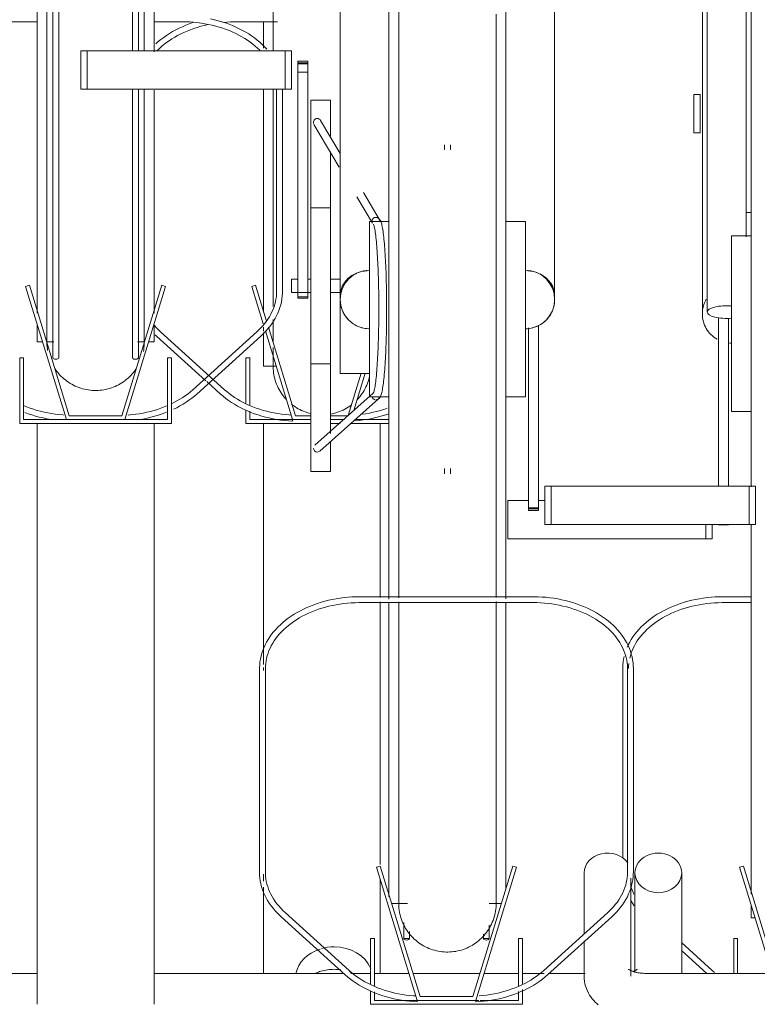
# Model space of a CAD drawing. Extents: x 50445 to 145605, y -10968 to 41989.
# Tile 126 of 256: x 87907 to 88285, y -633 to -128. Entities that reach past the tile are written whole.
import ezdxf

# ---------------------------------------------------------------- set-up
doc = ezdxf.new("R2010")
doc.units = 0
doc.header["$LTSCALE"] = 414.30304
doc.header["$MEASUREMENT"] = 0
doc.layers.add('A-EQPM', color=6, linetype='CONTINUOUS', lineweight=18)

# ---------------------------------------------------------------- blocks, each defined once
blk = doc.blocks.new('97_KA_gestapelde fietsenstalling 8 fietsen 1600x1900 - Type-V113-plotview doorsnede C C  -  1 op 100')
at = {"layer": 'A-EQPM'}
for p, q in [((6837.81, -795.88), (6859.41, -795.88)), ((6852.2, -809.37), (6852.2, -795.89)), ((6852.2, -944.89), (6852.2, -830.86)), ((7073.07, -833.23), (7076.29, -833.23)), ((7073.07, -852.93), (7073.07, -833.23)), ((7076.29, -852.93), (7076.29, -833.23)), ((7076.29, -852.93), (7073.07, -852.93)), ((6848.21, -931.06), (6846.3, -931.64)), ((6846.3, -931.64), (6852.18, -950.87)), ((6853.67, -948.92), (6848.21, -931.06)), ((6852.2, -954.62), (6852.2, -952.55)), ((6853.25, -954.39), (6867.2, -1000)), ((6868.68, -998), (6854.79, -952.58)), ((6796.67, -956.44), (6797.41, -957.12)), ((6797.41, -957.12), (6822.73, -980.03)), ((6832.29, -984.65), (6799.42, -954.89)), ((6852.2, -972.58), (6852.2, -955.28)), ((6845.26, -968.3), (6843.26, -968.3)), ((6843.26, -968.3), (6843.26, -991.51)), ((6845.26, -992.7), (6845.26, -968.3)), ((6852.2, -972.58), (6858.81, -972.58)), ((6902.39, -976.2), (6895.73, -997.96)), ((6898.61, -995.4), (6904.49, -976.16)), ((6823.26, -980.51), (6830.28, -986.87)), ((6843.26, -995.05), (6843.26, -1002)), ((6845.26, -1000), (6845.26, -995.67)), ((6867.2, -1000), (6845.26, -1000)), ((6867.2, -1000), (6876.63, -1000)), ((6876.63, -998), (6868.68, -998)), ((6876.52, -996.92), (6875.55, -996.68)), ((6895.72, -998), (6886.63, -998)), ((6886.63, -1000), (6893.79, -1000)), ((6916.63, -1000), (6899.48, -1000)), ((6843.26, -1002), (6876.63, -1002)), ((6852.2, -1125.62), (6852.2, -1002)), ((6886.63, -1002), (6891.54, -1002)), ((6896.74, -1002), (6916.63, -1002)), ((6912.2, -1002), (6912.2, -1091.36)), ((6912.2, -1093.44), (6912.2, -1228.2)), ((6852.2, -1128.74), (6852.2, -1127.11)), ((6852.2, -1236.79), (6852.2, -1233.24)), ((6912.2, -1236.08), (6912.2, -1284.16)), ((6852.2, -1284.38), (6852.2, -1239.83))]:
    blk.add_line(p, q, dxfattribs=at)
at = {"layer": 'A-EQPM', "flags": 128}
for points in [[(6857.2, -667.77), (6857.2, -679.96), (6857.2, -692.13), (6857.2, -704.26), (6857.2, -716.33), (6857.2, -728.32), (6857.2, -740.22), (6857.2, -752), (6857.2, -763.65), (6857.2, -775.14), (6857.2, -786.47), (6857.2, -797.6), (6857.2, -808.52), (6857.2, -810.83)], [(6816.04, -796.33), (6814.21, -796.97), (6812.41, -797.67), (6810.65, -798.41), (6808.93, -799.21), (6807.25, -800.05), (6805.63, -800.95), (6804.05, -801.88), (6802.53, -802.87), (6801.06, -803.89), (6799.65, -804.96), (6798.3, -806.07), (6797.01, -807.22)], [(6797.62, -810.82), (6798.74, -809.71), (6799.92, -808.64), (6801.16, -807.59), (6802.47, -806.59), (6803.83, -805.61), (6805.24, -804.68), (6806.71, -803.78), (6808.23, -802.93), (6809.8, -802.12), (6811.42, -801.35), (6813.08, -800.63), (6814.78, -799.96), (6816.51, -799.34), (6818.29, -798.76), (6820.09, -798.23), (6821.93, -797.76), (6823.79, -797.34)], [(6831.43, -796.18), (6833.38, -796.03), (6835.33, -795.93), (6837.28, -795.89), (6837.81, -795.88)], [(6857.2, -830.54), (6857.2, -839.88), (6857.2, -849.8), (6857.2, -859.43), (6857.2, -868.75), (6857.2, -877.76), (6857.2, -886.42), (6857.2, -894.74), (6857.2, -902.7), (6857.2, -910.27), (6857.2, -917.46), (6857.2, -924.26), (6857.2, -930.64), (6857.2, -936.6), (6857.2, -941.89)], [(6857.2, -948.71), (6857.2, -951.86), (6857.2, -956.05), (6857.2, -959.78), (6857.2, -959.93)], [(6799.42, -954.89), (6798.26, -953.8), (6797.17, -952.69), (6796.15, -951.54)], [(6857.2, -963.04), (6857.2, -965.83), (6857.2, -968.14), (6857.2, -969.97), (6857.2, -971.32), (6857.2, -972.18), (6857.2, -972.56), (6857.2, -972.58)], [(6857.2, -972.58), (6857.2, -972.33), (6857.2, -971.6), (6857.2, -970.38), (6857.2, -968.68), (6857.2, -967.29)], [(6857.2, -972.18), (6857.2, -972.56), (6857.2, -972.58)], [(6863.76, -989.46), (6863.1, -988.71), (6862.47, -987.94), (6861.88, -987.13), (6861.31, -986.31), (6860.78, -985.46), (6860.28, -984.6), (6859.82, -983.71), (6859.39, -982.81), (6859, -981.89), (6858.64, -980.95), (6858.33, -980), (6858.05, -979.04), (6857.81, -978.07), (6857.61, -977.09), (6857.45, -976.1), (6857.33, -975.11), (6857.25, -974.11), (6857.2, -973.12), (6857.2, -972.58)], [(6863.76, -989.46), (6863.1, -988.71), (6862.47, -987.94), (6861.88, -987.13), (6861.31, -986.31), (6860.78, -985.46), (6860.28, -984.6), (6859.82, -983.71), (6859.39, -982.81), (6859, -981.89), (6858.64, -980.95), (6858.33, -980), (6858.05, -979.04), (6857.81, -978.07), (6857.61, -977.09), (6857.45, -976.1), (6857.33, -975.11), (6857.25, -974.11)], [(6906.64, -977.82), (6906.48, -978.52), (6906.23, -979.48), (6905.93, -980.44), (6905.6, -981.38), (6905.23, -982.31), (6904.82, -983.22), (6904.37, -984.12), (6903.89, -985), (6903.38, -985.86), (6902.83, -986.69), (6902.25, -987.51), (6901.64, -988.3), (6900.99, -989.06), (6900.32, -989.8)], [(6906.64, -977.82), (6906.48, -978.52), (6906.23, -979.48), (6905.93, -980.44), (6905.6, -981.38), (6905.23, -982.31), (6904.82, -983.22), (6904.37, -984.12), (6903.89, -985), (6903.38, -985.86), (6902.83, -986.69), (6902.25, -987.51), (6901.64, -988.3), (6900.99, -989.06), (6900.32, -989.8)], [(6866.5, -997.71), (6865.32, -997.64), (6863.38, -997.46), (6861.46, -997.23), (6859.54, -996.94), (6857.65, -996.6), (6855.77, -996.2), (6853.93, -995.75), (6852.1, -995.25), (6850.31, -994.7), (6848.56, -994.1), (6846.84, -993.46), (6845.16, -992.76), (6843.52, -992.02), (6841.92, -991.23), (6840.38, -990.4), (6838.88, -989.53), (6837.44, -988.61), (6836.05, -987.66), (6834.71, -986.67), (6833.44, -985.64), (6832.29, -984.65)], [(6830.28, -986.87), (6831.59, -988.01), (6832.96, -989.1), (6834.39, -990.16), (6835.87, -991.17), (6837.41, -992.14), (6839, -993.07), (6840.64, -993.94), (6842.33, -994.77), (6844.06, -995.56), (6845.84, -996.29), (6847.65, -996.96), (6849.49, -997.59), (6851.37, -998.17), (6853.28, -998.69), (6855.22, -999.15), (6857.18, -999.56), (6859.16, -999.92), (6861.16, -1000.21), (6863.18, -1000.45), (6865.2, -1000.64), (6867.13, -1000.76)], [(6876.52, -996.92), (6875.55, -996.68), (6874.59, -996.39), (6873.65, -996.07), (6872.71, -995.71), (6871.8, -995.31), (6870.89, -994.87), (6870.01, -994.4), (6869.15, -993.9), (6868.31, -993.36), (6867.49, -992.79), (6866.69, -992.18)], [(6868.31, -993.36), (6867.49, -992.79), (6866.69, -992.18)], [(6874.59, -996.39), (6873.65, -996.07), (6872.71, -995.71), (6871.8, -995.31), (6870.89, -994.87), (6870.01, -994.4)], [(6897.34, -992.47), (6896.54, -993.06), (6895.71, -993.61), (6894.85, -994.14), (6893.98, -994.63), (6893.09, -995.08), (6892.18, -995.5), (6891.26, -995.88), (6890.32, -996.22), (6889.37, -996.53), (6888.4, -996.79), (6887.43, -997.02), (6886.45, -997.21)], [(6897.34, -992.47), (6896.54, -993.06), (6895.71, -993.61), (6894.85, -994.14), (6893.98, -994.63), (6893.09, -995.08)], [(6915.74, -994.14), (6913.98, -994.74), (6912.19, -995.28), (6910.37, -995.78), (6908.52, -996.22), (6906.65, -996.62), (6904.75, -996.96), (6902.84, -997.24)], [(6892.18, -995.5), (6891.26, -995.88), (6890.32, -996.22), (6889.37, -996.53), (6888.4, -996.79), (6887.43, -997.02), (6886.45, -997.21)], [(6899.31, -1000.63), (6901.33, -1000.44), (6903.35, -1000.2), (6905.35, -999.9), (6907.33, -999.54), (6909.29, -999.13), (6911.22, -998.66), (6913.13, -998.14), (6915.01, -997.56), (6916.63, -997.01)]]:
    blk.add_lwpolyline(points, dxfattribs=at)
at = {"layer": 'A-EQPM'}
for centre, major_axis, ratio, start_param, end_param in [((6867.2, -999.26), (0.07, 1.5), 0.049327, 1.833815, 2.357414), ((6867.2, -999.26), (0.07, 1.5), 0.049327, 3.142812, 4.19001), ((6867.2, -999.26), (0.07, 1.5), 0.049327, 2.357414, 3.141593), ((6888.5, -1287.25), (20, 0), 0.836145, 1.939983, 2.954407), ((6888.5, -1287.25), (20, 0), 0.836145, 1.570796, 1.904246), ((6888.5, -1287.25), (20, 0), 0.836145, 0.344156, 1.570796)]:
    blk.add_ellipse(centre, major_axis=major_axis, ratio=ratio, start_param=start_param, end_param=end_param, dxfattribs=at)
blk.add_open_spline([(6879.19, -1283.95), (6879.99, -1283.6), (6882.95, -1282.52), (6886.17, -1282.05), (6888.5, -1282.05)], degree=3, knots=[0.845907, 0.845907, 0.845907, 0.845907, 0.8888889, 1, 1, 1, 1], dxfattribs=at)
for points in [[(6888.5, -1282.05), (6889.66, -1282.05), (6890.82, -1282.14), (6891.97, -1282.3)], [(6896.39, -1283.39), (6896.87, -1283.56), (6897.34, -1283.75), (6897.81, -1283.95)]]:
    blk.add_open_spline(points, degree=3, dxfattribs=at)
blk = doc.blocks.new('97_KA_gestapelde fietsenstalling 16 fietsen 1600x2900 - Type-V125-plotview doorsnede C C  -  1 op 100')
at = {"layer": 'A-EQPM'}
for p, q in [((6744.19, -638.38), (6744.19, -968.3)), ((6747.19, -968.3), (6747.19, -638.38)), ((6785.07, -638.38), (6785.07, -810.83)), ((6788.07, -810.83), (6788.07, -638.38)), ((6916.63, -943.38), (6916.63, -638.57)), ((6976.63, -638.57), (6976.63, -943.38)), ((7079.93, -637.68), (7079.93, -944.84)), ((7099.93, -906.28), (7099.93, -637.68)), ((7102.43, -950.77), (7102.43, -645.96)), ((6736.13, -945.46), (6736.13, -655.27)), ((6796.13, -655.27), (6796.13, -811.38)), ((6891.63, -751.81), (6891.63, -936.29)), ((7001.63, -936.29), (7001.63, -751.81)), ((7077.43, -759.2), (7077.43, -943.68)), ((6721.74, -795.88), (6736.13, -795.88)), ((6796.13, -795.88), (6810.52, -795.88)), ((6758.6, -810.83), (6761.81, -810.83)), ((6758.6, -830.54), (6758.6, -810.83)), ((6761.81, -810.83), (6863.41, -810.83)), ((6761.81, -830.54), (6761.81, -810.83)), ((6863.41, -810.83), (6866.63, -810.83)), ((6863.41, -830.54), (6863.41, -810.83)), ((6866.63, -810.83), (6866.63, -830.54)), ((6875.05, -816.17), (6869.83, -816.17)), ((6869.83, -816.47), (6869.83, -816.17)), ((6869.83, -816.17), (6869.83, -817.48)), ((6869.83, -816.94), (6869.83, -816.47)), ((6869.83, -817.74), (6869.83, -816.94)), ((6875.05, -816.94), (6869.83, -816.94)), ((6869.83, -817.48), (6875.05, -817.48)), ((6869.83, -821.75), (6869.83, -817.74)), ((6875.05, -817.48), (6875.05, -816.17)), ((6875.05, -816.17), (6875.05, -816.47)), ((6875.05, -816.47), (6875.05, -816.94)), ((6875.05, -816.94), (6875.05, -817.74)), ((6875.05, -817.74), (6875.05, -821.75)), ((6869.83, -936.98), (6869.83, -821.75)), ((6875.05, -821.75), (6869.83, -821.75)), ((6875.05, -821.75), (6875.05, -936.98)), ((6761.81, -830.54), (6758.6, -830.54)), ((6863.41, -830.54), (6761.81, -830.54)), ((6785.07, -830.54), (6785.07, -968.3)), ((6788.07, -968.3), (6788.07, -830.54)), ((6796.13, -830.94), (6796.13, -945.46)), ((6859.02, -830.54), (6859.02, -934.24)), ((6862.02, -934.24), (6862.02, -830.54)), ((6866.63, -830.54), (6863.41, -830.54)), ((6886.63, -836.13), (6876.63, -836.13)), ((6876.63, -931.38), (6876.63, -836.13)), ((6886.63, -836.13), (6886.63, -854.51)), ((6878.14, -848.53), (6891.16, -870.51)), ((6891.63, -863.44), (6881.58, -846.49)), ((6886.63, -862.46), (6886.63, -931.38)), ((6945.13, -859.01), (6945.13, -861.57)), ((6948.13, -861.57), (6948.13, -859.01)), ((6911.64, -897.23), (6903.53, -883.54)), ((6900.2, -885.76), (6908.2, -899.28)), ((6886.63, -891.38), (6876.63, -891.38)), ((7102.43, -893.77), (7099.93, -893.77)), ((6916.63, -898.38), (6906.63, -898.38)), ((6906.63, -943.38), (6906.63, -898.38)), ((6986.63, -898.38), (6976.63, -898.38)), ((6986.63, -898.38), (6986.63, -943.38)), ((7102.43, -905.77), (7092.43, -905.77)), ((7092.43, -950.77), (7092.43, -905.77)), ((6869.83, -928.03), (6866.63, -928.03)), ((6866.63, -931.38), (6866.63, -928.03)), ((6876.63, -928.03), (6875.05, -928.03)), ((6891.63, -928.03), (6886.63, -928.03)), ((6732.14, -931.06), (6730.23, -931.64)), ((6730.23, -931.64), (6751.13, -1000)), ((6752.61, -998), (6732.14, -931.06)), ((6800.11, -931.06), (6779.65, -998)), ((6781.13, -1000), (6802.03, -931.64)), ((6802.03, -931.64), (6800.11, -931.06)), ((6866.63, -934.73), (6866.63, -931.38)), ((6876.63, -1026.63), (6876.63, -931.38)), ((6886.63, -931.38), (6886.63, -1007.16)), ((6866.63, -934.73), (6876.63, -934.73)), ((6869.83, -936.97), (6869.83, -937.75)), ((6869.83, -937.75), (6869.83, -936.98)), ((6875.05, -936.98), (6869.83, -936.98)), ((6869.83, -937.75), (6875.05, -937.75)), ((6875.05, -937.75), (6875.05, -936.97)), ((6875.05, -936.98), (6875.05, -937.75)), ((6886.63, -934.73), (6891.63, -934.73)), ((6891.63, -976.38), (6891.63, -936.34)), ((6906.63, -988.38), (6906.63, -943.38)), ((6916.63, -1092.05), (6916.63, -943.38)), ((6976.63, -943.38), (6976.63, -1092)), ((6986.63, -943.38), (6986.63, -988.38)), ((7085.64, -1034.11), (7085.64, -947.56)), ((7090.86, -947.98), (7090.86, -1034.11)), ((6736.13, -960.08), (6736.13, -951.8)), ((6796.13, -951.8), (6796.13, -960.08)), ((6988.2, -1045.28), (6988.2, -952.96)), ((6993.42, -951.56), (6993.42, -1045.28)), ((7092.43, -995.77), (7092.43, -950.77)), ((7102.43, -1034.51), (7102.43, -950.77)), ((6848.91, -954.89), (6816.03, -984.65)), ((6818.05, -986.87), (6850.92, -957.12)), ((6736.13, -960.08), (6738.92, -960.08)), ((6741.01, -960.08), (6744.64, -960.08)), ((6787.63, -960.08), (6791.24, -960.08)), ((6793.33, -960.08), (6796.13, -960.08)), ((6729.19, -968.3), (6727.19, -968.3)), ((6727.19, -968.3), (6727.19, -1002)), ((6729.19, -1000), (6729.19, -968.3)), ((6805.07, -968.3), (6803.07, -968.3)), ((6803.07, -968.3), (6803.07, -1000)), ((6805.07, -1002), (6805.07, -968.3)), ((6876.63, -971.38), (6886.63, -971.38)), ((6891.63, -976.38), (6906.63, -976.38)), ((6908.6, -986.36), (6878.53, -1013.15)), ((6881.19, -1016.14), (6911.24, -989.36)), ((6906.63, -988.38), (6916.63, -988.38)), ((6976.63, -988.38), (6986.63, -988.38)), ((6751.13, -1000), (6729.19, -1000)), ((6751.13, -1000), (6781.13, -1000)), ((6779.65, -998), (6752.61, -998)), ((6803.07, -1000), (6781.13, -1000)), ((7092.43, -995.77), (7102.43, -995.77)), ((6727.19, -1002), (6805.07, -1002)), ((6736.13, -1300), (6736.13, -1002)), ((6796.13, -1300), (6796.13, -1002)), ((6886.63, -1011.34), (6886.63, -1026.63)), ((6945.13, -1025.02), (6945.13, -1027.75)), ((6948.13, -1027.75), (6948.13, -1025.12)), ((6876.63, -1026.63), (6886.63, -1026.63)), ((6996.62, -1034.11), (6999.84, -1034.11)), ((6996.62, -1034.11), (6996.62, -1053.81)), ((6999.84, -1034.11), (7101.44, -1034.11)), ((6999.84, -1053.81), (6999.84, -1034.11)), ((7101.44, -1034.11), (7104.66, -1034.11)), ((7101.44, -1053.81), (7101.44, -1034.11)), ((7104.66, -1053.81), (7104.66, -1034.11)), ((6977.62, -1041.5), (6988.2, -1041.5)), ((6977.62, -1061.2), (6977.62, -1041.5)), ((6988.2, -1046.59), (6988.2, -1045.28)), ((6993.42, -1045.28), (6988.2, -1045.28)), ((6993.42, -1041.5), (6996.62, -1041.5)), ((6993.42, -1045.28), (6993.42, -1046.59)), ((6988.2, -1045.82), (6993.42, -1045.82)), ((6988.2, -1046.29), (6988.2, -1046.59)), ((6988.2, -1046.59), (6993.42, -1046.59)), ((6993.42, -1046.59), (6993.42, -1046.29)), ((6999.84, -1053.81), (6996.62, -1053.81)), ((7101.44, -1053.81), (6999.84, -1053.81)), ((7079.22, -1061.2), (7079.22, -1053.81)), ((7082.43, -1061.2), (7082.43, -1053.81)), ((7085.64, -1053.88), (7085.64, -1053.98)), ((7085.64, -1053.98), (7085.64, -1053.91)), ((7085.64, -1053.98), (7090.86, -1053.98)), ((7090.86, -1053.98), (7090.86, -1053.88)), ((7090.86, -1053.91), (7090.86, -1053.98)), ((7104.66, -1053.81), (7101.44, -1053.81)), ((7102.43, -1243.48), (7102.43, -1054.14)), ((7079.22, -1061.2), (6977.62, -1061.2)), ((7082.43, -1061.2), (7079.22, -1061.2)), ((6990.52, -1090.88), (6901.74, -1090.88)), ((7102.43, -1090.88), (7088.04, -1090.88)), ((6901.74, -1093.88), (6990.52, -1093.88)), ((6916.63, -1244.78), (6916.63, -1094.1)), ((6976.63, -1094.05), (6976.63, -1241.01)), ((7088.04, -1093.88), (7102.43, -1093.88)), ((6850.24, -1127.74), (6850.24, -1232.24)), ((6853.24, -1232.24), (6853.24, -1127.74)), ((7036.54, -1127.74), (7036.54, -1224.93)), ((7039.02, -1127.74), (7039.02, -1232.24)), ((7042.02, -1232.24), (7042.02, -1127.74)), ((6912.14, -1229.06), (6910.23, -1229.64)), ((6910.23, -1229.64), (6931.13, -1298)), ((6932.61, -1296), (6912.14, -1229.06)), ((6980.11, -1229.06), (6959.65, -1296)), ((6961.13, -1298), (6982.03, -1229.64)), ((6982.03, -1229.64), (6980.11, -1229.06)), ((7016.73, -1232.56), (7016.73, -1263.97)), ((7042.83, -1232.56), (7042.83, -1283.7)), ((7066.83, -1284.17), (7066.83, -1232.56)), ((7098.44, -1229.06), (7096.53, -1229.64)), ((7096.53, -1229.64), (7113.22, -1284.22)), ((7115.31, -1284.22), (7098.44, -1229.06)), ((7040.73, -1285.55), (7040.73, -1235.32)), ((6917.99, -1248.19), (6926.16, -1248.19)), ((6967.97, -1248.19), (6974.27, -1248.19)), ((7102.43, -1255.58), (7102.43, -1249.72)), ((6861.34, -1255.12), (6894.21, -1284.87)), ((6896.22, -1282.65), (6863.35, -1252.89)), ((7028.91, -1252.89), (6996.03, -1282.65)), ((6998.05, -1284.87), (7030.92, -1255.12)), ((7102.43, -1255.58), (7104.46, -1255.58)), ((6924.19, -1258.07), (6924.19, -1266.3)), ((6927.19, -1266.3), (6927.19, -1262.63)), ((6968.07, -1266.3), (6968.07, -1259.4)), ((6909.19, -1266.3), (6907.19, -1266.3)), ((6907.19, -1266.3), (6907.19, -1289.51)), ((6909.19, -1290.7), (6909.19, -1266.3)), ((6927.19, -1266.3), (6924.19, -1266.3)), ((6965.07, -1263.97), (6965.07, -1266.3)), ((6968.07, -1266.3), (6965.07, -1266.3)), ((6985.07, -1266.3), (6983.07, -1266.3)), ((6983.07, -1266.3), (6983.07, -1290.57)), ((6985.07, -1289.51), (6985.07, -1266.3)), ((7016.73, -1267.41), (7016.73, -1285.55)), ((7095.49, -1266.3), (7093.49, -1266.3)), ((7093.49, -1266.3), (7093.49, -1284.2)), ((7095.49, -1284.2), (7095.49, -1266.3)), ((7082.52, -1282.65), (7066.69, -1268.31)), ((7066.72, -1272.39), (7079.75, -1284.19)), ((7083.67, -1283.64), (7082.52, -1282.65)), ((6736.13, -1284.15), (6618.53, -1284.15)), ((6893.68, -1284.15), (6796.13, -1284.15)), ((6907.19, -1284.15), (6897.09, -1284.15)), ((6926.89, -1284.15), (6909.19, -1284.15)), ((6963.27, -1284.15), (6928.99, -1284.15)), ((6983.07, -1284.15), (6965.36, -1284.15)), ((6996.29, -1284.15), (6985.07, -1284.15)), ((7017.27, -1284.15), (6998.57, -1284.15)), ((7588.73, -1284.15), (7048.73, -1284.15)), ((6907.19, -1293.05), (6907.19, -1300)), ((6985.07, -1300), (6985.07, -1292.45)), ((6909.19, -1298), (6909.19, -1293.67)), ((6931.13, -1298), (6909.19, -1298)), ((6931.13, -1298), (6961.13, -1298)), ((6959.65, -1296), (6932.61, -1296)), ((6962.67, -1298), (6961.13, -1298)), ((6983.07, -1298), (6963.41, -1298)), ((6983.07, -1293.42), (6983.07, -1298)), ((6907.19, -1300), (6985.07, -1300))]:
    blk.add_line(p, q, dxfattribs=at)
at = {"layer": 'A-EQPM', "flags": 128}
for points in [[(6921.63, -789.08), (6921.63, -799.71), (6921.63, -810.58), (6921.63, -821.66), (6921.63, -832.93), (6921.63, -844.38), (6921.63, -855.98), (6921.63, -867.73), (6921.63, -879.6), (6921.63, -891.57), (6921.63, -903.62), (6921.63, -915.74), (6921.63, -927.9), (6921.63, -940.09), (6921.63, -943.38)], [(6971.63, -943.38), (6971.63, -931.19), (6971.63, -919.02), (6971.63, -906.89), (6971.63, -894.82), (6971.63, -882.82), (6971.63, -870.92), (6971.63, -859.14), (6971.63, -847.5), (6971.63, -836), (6971.63, -824.68), (6971.63, -813.55), (6971.63, -802.62), (6971.63, -791.93)], [(6741.13, -785.1), (6741.13, -796.02), (6741.13, -806.72), (6741.13, -817.18), (6741.13, -827.38), (6741.13, -837.3), (6741.13, -846.93), (6741.13, -856.25), (6741.13, -865.26), (6741.13, -873.92), (6741.13, -882.24), (6741.13, -890.2), (6741.13, -897.77), (6741.13, -904.96), (6741.13, -911.76), (6741.13, -918.14), (6741.13, -924.1), (6741.13, -929.63), (6741.13, -934.72), (6741.13, -939.36), (6741.13, -943.55), (6741.13, -947.28), (6741.13, -950.54), (6741.13, -953.33), (6741.13, -955.64), (6741.13, -957.47), (6741.13, -958.82), (6741.13, -959.68), (6741.13, -960.06), (6741.13, -960.08)], [(6791.13, -810.83), (6791.13, -809.57), (6791.13, -798.93), (6791.13, -788.07), (6791.13, -776.99), (6791.13, -765.72), (6791.13, -754.27), (6791.13, -742.66), (6791.13, -730.91), (6791.13, -719.05), (6791.13, -707.08), (6791.13, -695.02), (6791.13, -682.91), (6791.13, -670.75), (6791.13, -658.56), (6791.13, -655.27)], [(6854.04, -810.02), (6854, -809.96), (6852.86, -808.73), (6851.65, -807.54), (6850.38, -806.38), (6849.05, -805.26), (6847.65, -804.18), (6846.2, -803.14), (6844.69, -802.15), (6843.13, -801.19), (6841.52, -800.29), (6839.86, -799.43), (6838.15, -798.62), (6836.4, -797.86), (6834.61, -797.15), (6832.79, -796.5), (6830.92, -795.89), (6829.03, -795.34), (6827.11, -794.84), (6825.16, -794.4)], [(6810.52, -795.88), (6812.47, -795.91), (6814.43, -795.99), (6816.37, -796.13), (6818.31, -796.33), (6820.24, -796.57), (6822.14, -796.88), (6824.03, -797.23), (6825.9, -797.64), (6827.74, -798.1), (6829.56, -798.61), (6831.34, -799.18), (6833.09, -799.79), (6834.8, -800.45), (6836.47, -801.16), (6838.09, -801.91), (6839.68, -802.71), (6841.21, -803.55), (6842.69, -804.43), (6844.12, -805.36), (6845.5, -806.32), (6846.82, -807.32), (6848.08, -808.35), (6849.27, -809.42), (6850.41, -810.52)], [(6791.13, -960.08), (6791.13, -959.83), (6791.13, -959.1), (6791.13, -957.88), (6791.13, -956.18), (6791.13, -954), (6791.13, -951.34), (6791.13, -948.21), (6791.13, -944.6), (6791.13, -940.54), (6791.13, -936.01), (6791.13, -931.04), (6791.13, -925.63), (6791.13, -919.79), (6791.13, -913.52), (6791.13, -906.84), (6791.13, -899.75), (6791.13, -892.28), (6791.13, -884.42), (6791.13, -876.2), (6791.13, -867.63), (6791.13, -858.72), (6791.13, -849.48), (6791.13, -839.93), (6791.13, -830.54)], [(6909.92, -989.86), (6910.97, -989.6), (6911.63, -989.11), (6912.02, -988.63), (6912.28, -988.16), (6912.48, -987.69), (6912.66, -987.18), (6912.82, -986.64), (6912.97, -986.04), (6913.12, -985.39), (6913.26, -984.68), (6913.39, -983.92), (6913.52, -983.09), (6913.65, -982.21), (6913.77, -981.26), (6913.89, -980.26), (6914.01, -979.2), (6914.12, -978.08), (6914.23, -976.92), (6914.33, -975.69), (6914.44, -974.42), (6914.53, -973.1), (6914.63, -971.73), (6914.71, -970.32), (6914.8, -968.86), (6914.88, -967.36), (6914.95, -965.83), (6915.02, -964.26), (6915.08, -962.65), (6915.14, -961.01), (6915.2, -959.35), (6915.24, -957.66), (6915.29, -955.95), (6915.32, -954.21), (6915.36, -952.46), (6915.38, -950.7), (6915.41, -948.92), (6915.42, -947.13), (6915.43, -945.34), (6915.43, -943.54), (6915.43, -941.74), (6915.43, -939.95), (6915.41, -938.16), (6915.4, -936.37), (6915.37, -934.6), (6915.34, -932.84), (6915.31, -931.1), (6915.27, -929.37), (6915.22, -927.67), (6915.17, -925.99), (6915.12, -924.34), (6915.05, -922.72), (6914.99, -921.13), (6914.92, -919.57), (6914.84, -918.06), (6914.76, -916.58), (6914.67, -915.14), (6914.58, -913.75), (6914.49, -912.4), (6914.39, -911.1), (6914.29, -909.85), (6914.18, -908.65), (6914.07, -907.51), (6913.96, -906.42), (6913.84, -905.38), (6913.72, -904.41), (6913.59, -903.49), (6913.46, -902.63), (6913.33, -901.83), (6913.19, -901.09), (6913.05, -900.41), (6912.9, -899.79), (6912.75, -899.22), (6912.58, -898.69), (6912.39, -898.21), (6912.17, -897.74), (6911.86, -897.27), (6911.37, -896.77), (6910.53, -896.34), (6910, -896.26)], [(6908.66, -899.66), (6908.7, -899.74), (6908.78, -899.94), (6908.88, -900.24), (6908.99, -900.64), (6909.11, -901.13), (6909.23, -901.7), (6909.36, -902.34), (6909.48, -903.05), (6909.6, -903.83), (6909.72, -904.68), (6909.83, -905.6), (6909.95, -906.58), (6910.06, -907.62), (6910.17, -908.72), (6910.27, -909.87), (6910.38, -911.08), (6910.47, -912.34), (6910.57, -913.65), (6910.66, -915.01), (6910.74, -916.42), (6910.82, -917.87), (6910.9, -919.36), (6910.97, -920.89), (6911.04, -922.45), (6911.1, -924.05), (6911.16, -925.68), (6911.21, -927.33), (6911.26, -929.02), (6911.3, -930.72), (6911.33, -932.45), (6911.37, -934.19), (6911.39, -935.94), (6911.41, -937.71), (6911.42, -939.49), (6911.43, -941.27), (6911.44, -943.06), (6911.43, -944.84), (6911.42, -946.62), (6911.41, -948.4), (6911.39, -950.17), (6911.37, -951.93), (6911.33, -953.67), (6911.3, -955.39), (6911.26, -957.1), (6911.21, -958.78), (6911.16, -960.44), (6911.1, -962.06), (6911.04, -963.66), (6910.97, -965.23), (6910.9, -966.76), (6910.82, -968.25), (6910.74, -969.69), (6910.66, -971.1), (6910.57, -972.46), (6910.47, -973.77), (6910.38, -975.03), (6910.27, -976.24), (6910.17, -977.4), (6910.06, -978.49), (6909.95, -979.53), (6909.83, -980.51), (6909.72, -981.43), (6909.6, -982.28), (6909.48, -983.06), (6909.36, -983.77), (6909.23, -984.42), (6909.11, -984.98), (6908.99, -985.47), (6908.88, -985.87), (6908.78, -986.18), (6908.7, -986.38), (6908.66, -986.45)], [(6859.02, -934.24), (6858.98, -935.57), (6858.86, -936.89), (6858.68, -938.22), (6858.41, -939.54), (6858.08, -940.85), (6857.66, -942.15), (6857.18, -943.44), (6856.62, -944.72), (6855.99, -945.99), (6855.28, -947.24), (6854.5, -948.47), (6853.66, -949.68), (6852.74, -950.86), (6851.76, -952.02), (6850.7, -953.16), (6849.59, -954.26), (6848.91, -954.89)], [(6850.92, -957.12), (6852.17, -955.94), (6853.35, -954.73), (6854.46, -953.49), (6855.5, -952.21), (6856.47, -950.9), (6857.37, -949.56), (6858.19, -948.2), (6858.94, -946.81), (6859.61, -945.4), (6860.19, -943.97), (6860.7, -942.52), (6861.13, -941.06), (6861.47, -939.58), (6861.73, -938.1), (6861.91, -936.61), (6862, -935.11), (6862.02, -934.24)], [(6921.63, -943.38), (6921.63, -955.57), (6921.63, -967.74), (6921.63, -979.87), (6921.63, -991.94), (6921.63, -1003.93), (6921.63, -1015.83), (6921.63, -1027.61), (6921.63, -1039.26), (6921.63, -1050.75), (6921.63, -1062.08), (6921.63, -1073.21), (6921.63, -1084.13), (6921.63, -1091.39)], [(6971.63, -1091.32), (6971.63, -1087.04), (6971.63, -1076.18), (6971.63, -1065.1), (6971.63, -1053.83), (6971.63, -1042.38), (6971.63, -1030.77), (6971.63, -1019.02), (6971.63, -1007.16), (6971.63, -995.19), (6971.63, -983.13), (6971.63, -971.02), (6971.63, -958.85), (6971.63, -946.67), (6971.63, -943.38)], [(6741.13, -960.08), (6741.13, -959.83), (6741.13, -959.1), (6741.13, -957.88), (6741.13, -956.18), (6741.13, -954)], [(6791.13, -953.33), (6791.13, -955.64), (6791.13, -957.47), (6791.13, -958.82), (6791.13, -959.68), (6791.13, -960.06), (6791.13, -960.08)], [(6741.13, -959.68), (6741.13, -960.06), (6741.13, -960.08)], [(6791.13, -959.68), (6791.13, -960.06), (6791.13, -960.08)], [(6741.54, -964.59), (6741.38, -963.6), (6741.26, -962.61), (6741.18, -961.61), (6741.13, -960.62), (6741.13, -960.08)], [(6791.13, -960.08), (6791.11, -961.08), (6791.05, -962.07), (6790.95, -963.07), (6790.81, -964.06), (6790.63, -965.04)], [(6754.82, -982.37), (6753.94, -981.9), (6753.08, -981.4), (6752.24, -980.86), (6751.42, -980.29), (6750.62, -979.68), (6749.85, -979.05), (6749.1, -978.38), (6748.38, -977.69), (6747.69, -976.96), (6747.03, -976.21), (6746.4, -975.44), (6745.8, -974.63), (6745.24, -973.81)], [(6786.76, -974.19), (6786.18, -975.01), (6785.57, -975.8), (6784.92, -976.56), (6784.25, -977.3), (6783.55, -978.01), (6782.82, -978.69), (6782.06, -979.34), (6781.27, -979.97), (6780.47, -980.56), (6779.64, -981.11), (6778.78, -981.64), (6777.91, -982.13), (6777.02, -982.58), (6776.11, -983), (6775.19, -983.38), (6774.25, -983.72), (6773.3, -984.03), (6772.33, -984.29), (6771.36, -984.52), (6770.38, -984.71), (6769.39, -984.86), (6768.4, -984.97), (6767.4, -985.04), (6766.4, -985.07), (6765.4, -985.07), (6764.4, -985.02), (6763.4, -984.93), (6762.41, -984.8), (6761.43, -984.63), (6760.45, -984.42), (6759.48, -984.18), (6758.52, -983.89), (6757.57, -983.57), (6756.64, -983.21), (6755.72, -982.81), (6754.82, -982.37), (6753.94, -981.9), (6753.08, -981.4), (6752.24, -980.86), (6751.42, -980.29), (6750.62, -979.68), (6749.85, -979.05), (6749.1, -978.38), (6748.38, -977.69), (6747.69, -976.96), (6747.03, -976.21), (6746.4, -975.44), (6745.8, -974.63), (6745.24, -973.81)], [(6786.76, -974.19), (6786.18, -975.01), (6785.57, -975.8), (6784.92, -976.56), (6784.25, -977.3), (6783.55, -978.01), (6782.82, -978.69), (6782.06, -979.34), (6781.27, -979.97), (6780.47, -980.56)], [(6772.33, -984.29), (6771.36, -984.52), (6770.38, -984.71), (6769.39, -984.86), (6768.4, -984.97), (6767.4, -985.04), (6766.4, -985.07), (6765.4, -985.07), (6764.4, -985.02), (6763.4, -984.93), (6762.41, -984.8), (6761.43, -984.63), (6760.45, -984.42), (6759.48, -984.18), (6758.52, -983.89), (6757.57, -983.57), (6756.64, -983.21), (6755.72, -982.81)], [(6777.91, -982.13), (6777.02, -982.58), (6776.11, -983), (6775.19, -983.38), (6774.25, -983.72)], [(6816.03, -984.65), (6814.82, -985.7), (6813.54, -986.73), (6812.2, -987.71), (6810.81, -988.66), (6809.36, -989.58), (6807.86, -990.45), (6806.32, -991.28), (6805.07, -991.89)], [(6806.09, -994.73), (6807.78, -993.9), (6809.42, -993.02), (6811, -992.09), (6812.54, -991.12), (6814.02, -990.1), (6815.45, -989.04), (6816.81, -987.94), (6818.05, -986.87)], [(6749.68, -997.67), (6749.25, -997.64), (6747.31, -997.46), (6745.38, -997.23), (6743.47, -996.94), (6741.58, -996.6), (6739.7, -996.2), (6737.86, -995.75), (6736.03, -995.25), (6734.24, -994.7), (6732.49, -994.1), (6730.77, -993.46), (6729.19, -992.8)], [(6803.07, -992.8), (6801.39, -993.49), (6799.67, -994.14), (6797.91, -994.74), (6796.12, -995.28), (6794.3, -995.78), (6792.45, -996.22), (6790.57, -996.62), (6788.68, -996.96), (6786.76, -997.24), (6784.84, -997.47), (6782.89, -997.65)], [(6729.76, -996.29), (6731.58, -996.96), (6733.42, -997.59), (6735.3, -998.17), (6737.21, -998.69), (6739.15, -999.15), (6741.11, -999.56), (6743.09, -999.92)], [(6789.28, -999.9), (6791.26, -999.54), (6793.22, -999.13), (6795.15, -998.66), (6797.06, -998.14), (6798.94, -997.56), (6800.78, -996.93), (6802.59, -996.25)], [(6901.74, -1090.88), (6899.7, -1090.91), (6897.66, -1091), (6895.63, -1091.14), (6893.61, -1091.35), (6891.6, -1091.6), (6889.6, -1091.92), (6887.63, -1092.29), (6885.67, -1092.72), (6883.74, -1093.2), (6881.84, -1093.74), (6879.97, -1094.33), (6878.13, -1094.97), (6876.34, -1095.67), (6874.57, -1096.41), (6872.86, -1097.21), (6871.18, -1098.05), (6869.56, -1098.95), (6867.98, -1099.88), (6866.46, -1100.87), (6864.99, -1101.89), (6863.58, -1102.96), (6862.23, -1104.07), (6860.94, -1105.22), (6859.72, -1106.41), (6858.56, -1107.63), (6857.47, -1108.88), (6856.45, -1110.17), (6855.5, -1111.49), (6854.62, -1112.83), (6853.83, -1114.21), (6853.1, -1115.6), (6852.46, -1117.02), (6851.9, -1118.45), (6851.41, -1119.91), (6851.01, -1121.37), (6850.69, -1122.85), (6850.46, -1124.34), (6850.31, -1125.84), (6850.25, -1127.34), (6850.24, -1127.74)], [(7042.02, -1127.74), (7041.97, -1126.24), (7041.85, -1124.75), (7041.63, -1123.26), (7041.34, -1121.77), (7040.96, -1120.3), (7040.5, -1118.85), (7039.96, -1117.4), (7039.34, -1115.98), (7038.63, -1114.58), (7037.86, -1113.2), (7037, -1111.85), (7036.07, -1110.52), (7035.07, -1109.23), (7034, -1107.96), (7032.86, -1106.73), (7031.65, -1105.54), (7030.38, -1104.38), (7029.05, -1103.26), (7027.65, -1102.18), (7026.2, -1101.14), (7024.69, -1100.15), (7023.13, -1099.19), (7021.52, -1098.29), (7019.86, -1097.43), (7018.15, -1096.62), (7016.4, -1095.86), (7014.61, -1095.15), (7012.79, -1094.5), (7010.92, -1093.89), (7009.03, -1093.34), (7007.11, -1092.84), (7005.16, -1092.4), (7003.19, -1092.01), (7001.2, -1091.68), (6999.2, -1091.41), (6997.18, -1091.19), (6995.15, -1091.03), (6993.11, -1090.93), (6991.07, -1090.89), (6990.52, -1090.88)], [(7088.04, -1090.88), (7086, -1090.91), (7083.96, -1091), (7081.93, -1091.14), (7079.91, -1091.35), (7077.9, -1091.6), (7075.9, -1091.92), (7073.93, -1092.29), (7071.97, -1092.72), (7070.04, -1093.2), (7068.14, -1093.74), (7066.27, -1094.33), (7064.44, -1094.97), (7062.64, -1095.67), (7060.88, -1096.41), (7059.16, -1097.21), (7057.48, -1098.05), (7055.86, -1098.95), (7054.28, -1099.88), (7052.76, -1100.87), (7051.29, -1101.89), (7049.88, -1102.96), (7048.53, -1104.07), (7047.24, -1105.22), (7046.02, -1106.41), (7044.86, -1107.63), (7043.77, -1108.88), (7042.75, -1110.17), (7041.8, -1111.49), (7040.93, -1112.83), (7040.13, -1114.21), (7039.4, -1115.6), (7038.86, -1116.8)], [(6853.24, -1127.74), (6853.28, -1126.41), (6853.39, -1125.08), (6853.58, -1123.76), (6853.84, -1122.44), (6854.18, -1121.13), (6854.59, -1119.83), (6855.08, -1118.53), (6855.64, -1117.25), (6856.27, -1115.99), (6856.98, -1114.74), (6857.75, -1113.51), (6858.6, -1112.3), (6859.52, -1111.12), (6860.5, -1109.95), (6861.55, -1108.82), (6862.67, -1107.71), (6863.85, -1106.64), (6865.09, -1105.59), (6866.4, -1104.59), (6867.76, -1103.61), (6869.17, -1102.68), (6870.64, -1101.78), (6872.16, -1100.93), (6873.73, -1100.12), (6875.35, -1099.35), (6877.01, -1098.63), (6878.71, -1097.96), (6880.44, -1097.34), (6882.22, -1096.76), (6884.02, -1096.23), (6885.86, -1095.76), (6887.72, -1095.34), (6889.6, -1094.97), (6891.5, -1094.65), (6893.43, -1094.39), (6895.36, -1094.18), (6897.3, -1094.03), (6899.26, -1093.93), (6901.21, -1093.89), (6901.74, -1093.88)], [(6921.63, -1093.44), (6921.63, -1094.83), (6921.63, -1105.29), (6921.63, -1115.48), (6921.63, -1125.41), (6921.63, -1135.04), (6921.63, -1144.36), (6921.63, -1153.37), (6921.63, -1162.03), (6921.63, -1170.35), (6921.63, -1178.3), (6921.63, -1185.88), (6921.63, -1193.07), (6921.63, -1199.86), (6921.63, -1206.24), (6921.63, -1212.21), (6921.63, -1217.74), (6921.63, -1222.83), (6921.63, -1227.47), (6921.63, -1231.66), (6921.63, -1235.39), (6921.63, -1238.65), (6921.63, -1241.44), (6921.63, -1243.75), (6921.63, -1245.58), (6921.63, -1246.93), (6921.63, -1247.79), (6921.63, -1248.17), (6921.63, -1248.19)], [(6971.63, -1248.19), (6971.63, -1247.94), (6971.63, -1247.21), (6971.63, -1245.99), (6971.63, -1244.29), (6971.63, -1242.11), (6971.63, -1239.45), (6971.63, -1236.31), (6971.63, -1232.71), (6971.63, -1228.65), (6971.63, -1224.12), (6971.63, -1219.15), (6971.63, -1213.74), (6971.63, -1207.9), (6971.63, -1201.63), (6971.63, -1194.95), (6971.63, -1187.86), (6971.63, -1180.39), (6971.63, -1172.53), (6971.63, -1164.31), (6971.63, -1155.74), (6971.63, -1146.83), (6971.63, -1137.59), (6971.63, -1128.04), (6971.63, -1118.19), (6971.63, -1108.07), (6971.63, -1097.68), (6971.63, -1093.38)], [(6990.52, -1093.88), (6992.47, -1093.91), (6994.43, -1093.99), (6996.37, -1094.13), (6998.31, -1094.33), (7000.24, -1094.57), (7002.14, -1094.88), (7004.03, -1095.23), (7005.9, -1095.64), (7007.74, -1096.1), (7009.56, -1096.61), (7011.34, -1097.18), (7013.09, -1097.79), (7014.8, -1098.45), (7016.47, -1099.16), (7018.09, -1099.91), (7019.68, -1100.71), (7021.21, -1101.55), (7022.69, -1102.43), (7024.12, -1103.36), (7025.5, -1104.32), (7026.82, -1105.32), (7028.08, -1106.35), (7029.27, -1107.42), (7030.41, -1108.52), (7031.48, -1109.65), (7032.48, -1110.8), (7033.42, -1111.98), (7034.28, -1113.18), (7035.08, -1114.41), (7035.8, -1115.65), (7036.46, -1116.91), (7037.03, -1118.19), (7037.54, -1119.48), (7037.97, -1120.78), (7038.33, -1122.09), (7038.61, -1123.4), (7038.82, -1124.73), (7038.95, -1126.05), (7039.01, -1127.38), (7039.02, -1127.74)], [(7040.14, -1122.44), (7040.48, -1121.13), (7040.89, -1119.83), (7041.38, -1118.53), (7041.94, -1117.25), (7042.57, -1115.99), (7043.28, -1114.74), (7044.05, -1113.51), (7044.9, -1112.3), (7045.82, -1111.12), (7046.8, -1109.95), (7047.85, -1108.82), (7048.97, -1107.71), (7050.15, -1106.64), (7051.39, -1105.59), (7052.7, -1104.59), (7054.06, -1103.61), (7055.47, -1102.68), (7056.94, -1101.78), (7058.46, -1100.93), (7060.03, -1100.12), (7061.65, -1099.35), (7063.31, -1098.63), (7065.01, -1097.96), (7066.74, -1097.34), (7068.52, -1096.76), (7070.32, -1096.23), (7072.16, -1095.76), (7074.02, -1095.34), (7075.9, -1094.97), (7077.81, -1094.65), (7079.73, -1094.39), (7081.66, -1094.18), (7083.61, -1094.03), (7085.56, -1093.93), (7087.51, -1093.89), (7088.04, -1093.88)], [(7037.28, -1121.53), (7037, -1122.85), (7036.76, -1124.34), (7036.61, -1125.84), (7036.55, -1127.34), (7036.54, -1127.74)], [(7039.54, -1127.74), (7039.58, -1126.41), (7039.69, -1125.08)], [(6850.24, -1232.24), (6850.28, -1233.74), (6850.41, -1235.23), (6850.62, -1236.72), (6850.92, -1238.2), (6851.3, -1239.68), (6851.76, -1241.13), (6852.3, -1242.57), (6852.92, -1244), (6853.62, -1245.4), (6854.4, -1246.78), (6855.26, -1248.13), (6856.18, -1249.45), (6857.19, -1250.75), (6858.26, -1252.01), (6859.4, -1253.24), (6860.6, -1254.44), (6861.34, -1255.12)], [(6863.35, -1252.89), (6862.19, -1251.8), (6861.1, -1250.69), (6860.08, -1249.54), (6859.12, -1248.37), (6858.24, -1247.17), (6857.42, -1245.95), (6856.67, -1244.72), (6856, -1243.46), (6855.39, -1242.19), (6854.87, -1240.9), (6854.41, -1239.61), (6854.03, -1238.3), (6853.72, -1236.99), (6853.49, -1235.66), (6853.34, -1234.34), (6853.25, -1233.01), (6853.24, -1232.24)], [(7039.02, -1232.24), (7038.98, -1233.57), (7038.86, -1234.89), (7038.68, -1236.22), (7038.41, -1237.54), (7038.08, -1238.85), (7037.66, -1240.15), (7037.18, -1241.44), (7036.62, -1242.72), (7035.99, -1243.99), (7035.28, -1245.24), (7034.5, -1246.47), (7033.66, -1247.68), (7032.74, -1248.86), (7031.76, -1250.02), (7030.7, -1251.16), (7029.59, -1252.26), (7028.91, -1252.89)], [(7030.92, -1255.12), (7032.17, -1253.94), (7033.35, -1252.73), (7034.46, -1251.49), (7035.5, -1250.21), (7036.47, -1248.9), (7037.37, -1247.56), (7038.19, -1246.2), (7038.94, -1244.81), (7039.61, -1243.4), (7040.19, -1241.97), (7040.7, -1240.52), (7041.13, -1239.06), (7041.47, -1237.58), (7041.73, -1236.1), (7041.91, -1234.61), (7042, -1233.11), (7042.02, -1232.24)], [(6921.63, -1248.19), (6921.63, -1247.94), (6921.63, -1247.21), (6921.63, -1245.99), (6921.63, -1244.29), (6921.63, -1242.11)], [(6971.63, -1241.44), (6971.63, -1243.75), (6971.63, -1245.58), (6971.63, -1246.93), (6971.63, -1247.79), (6971.63, -1248.17), (6971.63, -1248.19)], [(7042.3, -1243.46), (7041.7, -1242.19), (7041.17, -1240.9), (7040.73, -1239.66)], [(7040.73, -1246.82), (7041.56, -1248.13), (7042.49, -1249.45)], [(6921.63, -1247.79), (6921.63, -1248.17), (6921.63, -1248.19)], [(6971.63, -1248.19), (6971.61, -1249.18), (6971.55, -1250.18), (6971.45, -1251.18), (6971.31, -1252.17), (6971.13, -1253.15), (6970.91, -1254.13), (6970.65, -1255.09), (6970.36, -1256.05), (6970.02, -1256.99), (6969.65, -1257.92), (6969.25, -1258.83), (6968.8, -1259.73), (6968.32, -1260.61), (6967.81, -1261.46), (6967.26, -1262.3), (6966.68, -1263.12), (6966.07, -1263.9), (6965.42, -1264.67), (6964.75, -1265.41), (6964.04, -1266.12), (6963.31, -1266.8), (6962.56, -1267.45), (6961.77, -1268.08), (6960.96, -1268.66), (6960.13, -1269.22), (6959.28, -1269.75), (6958.41, -1270.23), (6957.52, -1270.69), (6956.61, -1271.11), (6955.69, -1271.49), (6954.75, -1271.83), (6953.79, -1272.14), (6952.83, -1272.4), (6951.86, -1272.63), (6950.88, -1272.82), (6949.89, -1272.97), (6948.89, -1273.08), (6947.9, -1273.15), (6946.9, -1273.18), (6945.9, -1273.17), (6944.9, -1273.13), (6943.9, -1273.04), (6942.91, -1272.91), (6941.92, -1272.74), (6940.95, -1272.53), (6939.98, -1272.28), (6939.02, -1272), (6938.07, -1271.68), (6937.14, -1271.32), (6936.22, -1270.92), (6935.32, -1270.48), (6934.44, -1270.01), (6933.58, -1269.51), (6932.73, -1268.97), (6931.91, -1268.4), (6931.12, -1267.79), (6930.35, -1267.16), (6929.6, -1266.49), (6928.88, -1265.8), (6928.19, -1265.07), (6927.53, -1264.32), (6926.9, -1263.54), (6926.3, -1262.74), (6925.74, -1261.92), (6925.2, -1261.07), (6924.71, -1260.21), (6924.24, -1259.32), (6923.82, -1258.42), (6923.42, -1257.5), (6923.07, -1256.56), (6922.75, -1255.61), (6922.48, -1254.65), (6922.24, -1253.68), (6922.04, -1252.7), (6921.88, -1251.71), (6921.76, -1250.72), (6921.67, -1249.72), (6921.63, -1248.72), (6921.63, -1248.19)], [(6924.24, -1259.32), (6923.82, -1258.42), (6923.42, -1257.5), (6923.07, -1256.56), (6922.75, -1255.61), (6922.48, -1254.65), (6922.24, -1253.68), (6922.04, -1252.7), (6921.88, -1251.71), (6921.76, -1250.72), (6921.67, -1249.72)], [(6971.63, -1248.19), (6971.61, -1249.18), (6971.55, -1250.18), (6971.45, -1251.18), (6971.31, -1252.17), (6971.13, -1253.15), (6970.91, -1254.13), (6970.65, -1255.09), (6970.36, -1256.05), (6970.02, -1256.99), (6969.65, -1257.92), (6969.25, -1258.83), (6968.8, -1259.73), (6968.32, -1260.61)], [(6971.63, -1247.79), (6971.63, -1248.17), (6971.63, -1248.19)], [(6932.73, -1268.97), (6931.91, -1268.4), (6931.12, -1267.79), (6930.35, -1267.16), (6929.6, -1266.49), (6928.88, -1265.8), (6928.19, -1265.07), (6927.53, -1264.32), (6927.24, -1263.97)], [(6964.75, -1265.41), (6964.04, -1266.12), (6963.31, -1266.8), (6962.56, -1267.45), (6961.77, -1268.08), (6960.96, -1268.66), (6960.13, -1269.22), (6959.28, -1269.75), (6958.41, -1270.23), (6957.52, -1270.69)], [(6939.02, -1272), (6938.07, -1271.68), (6937.14, -1271.32), (6936.22, -1270.92), (6935.32, -1270.48), (6934.44, -1270.01)], [(6956.61, -1271.11), (6955.69, -1271.49), (6954.75, -1271.83), (6953.79, -1272.14), (6952.83, -1272.4), (6951.86, -1272.63), (6950.88, -1272.82), (6949.89, -1272.97), (6948.89, -1273.08), (6947.9, -1273.15), (6946.9, -1273.18), (6945.9, -1273.17), (6944.9, -1273.13), (6943.9, -1273.04), (6942.91, -1272.91), (6941.92, -1272.74), (6940.95, -1272.53), (6939.98, -1272.28)], [(6930.43, -1295.71), (6929.25, -1295.64), (6927.31, -1295.46), (6925.38, -1295.23), (6923.47, -1294.94), (6921.58, -1294.6), (6919.7, -1294.2), (6917.86, -1293.75), (6916.03, -1293.25), (6914.24, -1292.7), (6912.49, -1292.1), (6910.77, -1291.46), (6909.09, -1290.76), (6907.45, -1290.02), (6905.85, -1289.23), (6904.31, -1288.4), (6902.81, -1287.53), (6901.37, -1286.61), (6899.98, -1285.66), (6898.64, -1284.67), (6897.37, -1283.64), (6896.22, -1282.65)], [(6996.03, -1282.65), (6994.82, -1283.7), (6993.54, -1284.73), (6992.2, -1285.71), (6990.81, -1286.66), (6989.36, -1287.58), (6987.86, -1288.45), (6986.32, -1289.28), (6984.72, -1290.06), (6983.08, -1290.8), (6981.39, -1291.49), (6979.67, -1292.14), (6977.91, -1292.74), (6976.12, -1293.28), (6974.3, -1293.78), (6972.45, -1294.22), (6970.57, -1294.62), (6968.68, -1294.96), (6966.76, -1295.24), (6964.84, -1295.47), (6962.89, -1295.65)], [(7039.52, -1282.01), (7039.54, -1282.02), (7039.59, -1282.06), (7039.68, -1282.12), (7039.8, -1282.2), (7039.95, -1282.3), (7040.14, -1282.4), (7040.36, -1282.52), (7040.61, -1282.64), (7040.89, -1282.77), (7041.2, -1282.89), (7041.54, -1283.02), (7041.9, -1283.15), (7042.29, -1283.27), (7042.7, -1283.39), (7043.13, -1283.5), (7043.58, -1283.61), (7044.05, -1283.7), (7044.53, -1283.79), (7045.03, -1283.88), (7045.53, -1283.95), (7046.05, -1284.01), (7046.58, -1284.06), (7047.12, -1284.1), (7047.66, -1284.13), (7048.2, -1284.14), (7048.73, -1284.15)], [(7044.03, -1282.01), (7044.02, -1282.02), (7043.97, -1282.06), (7043.88, -1282.12), (7043.76, -1282.2), (7043.61, -1282.3), (7043.42, -1282.4), (7043.2, -1282.52), (7042.95, -1282.64), (7042.67, -1282.77), (7042.36, -1282.89), (7042.02, -1283.02), (7041.66, -1283.15)], [(6894.21, -1284.87), (6895.52, -1286.01), (6896.89, -1287.1), (6898.32, -1288.16), (6899.8, -1289.17), (6901.34, -1290.14), (6902.93, -1291.07), (6904.57, -1291.94), (6906.26, -1292.77), (6907.99, -1293.56), (6909.76, -1294.29), (6911.58, -1294.96), (6913.42, -1295.59), (6915.3, -1296.17), (6917.21, -1296.69), (6919.15, -1297.15), (6921.11, -1297.56), (6923.09, -1297.92), (6925.09, -1298.21), (6927.11, -1298.45), (6929.13, -1298.64), (6931.05, -1298.76)], [(6961.2, -1298.76), (6963.24, -1298.63), (6965.26, -1298.44), (6967.28, -1298.2), (6969.28, -1297.9), (6971.26, -1297.54), (6973.22, -1297.13), (6975.15, -1296.66), (6977.06, -1296.14), (6978.94, -1295.56), (6980.78, -1294.93), (6982.59, -1294.25), (6984.36, -1293.51), (6986.09, -1292.73), (6987.78, -1291.9), (6989.42, -1291.02), (6991, -1290.09), (6992.54, -1289.12), (6994.02, -1288.1), (6995.45, -1287.04), (6996.81, -1285.94), (6998.05, -1284.87)], [(7016.73, -1285.55), (7016.78, -1286.88), (7016.93, -1288.19), (7017.17, -1289.48), (7017.51, -1290.74), (7017.92, -1291.94), (7018.41, -1293.1), (7018.96, -1294.2), (7019.57, -1295.25), (7020.23, -1296.23), (7020.93, -1297.16), (7021.66, -1298.03), (7022.43, -1298.85), (7023.22, -1299.62), (7024.04, -1300.35)]]:
    blk.add_lwpolyline(points, dxfattribs=at)
at = {"layer": 'A-EQPM'}
for centre, start, end in [((6906.63, -938.38), 90, 180), ((6986.63, -938.38), 0, 90), ((6906.63, -938.38), 180, 270), ((6986.63, -938.38), 270, 0)]:
    blk.add_arc(centre, 15, start, end, dxfattribs=at)
for centre, major_axis, ratio, start_param, end_param in [((6879.86, -847.51), (1.72, 1.02), 0.988284, 1.030886, 2.863482), ((6879.86, -847.51), (1.72, 1.02), 0.988284, 6.266874, 7.314071), ((6906.63, -936.29), (15, 0), 0.848048, 1.653289, 3.141593), ((6986.63, -936.29), (15, 0), 0.848048, 1.115027, 1.488304), ((6986.63, -936.29), (15, 0), 0.848048, 0, 1.047198), ((6986.63, -936.29), (15, 0), 0.848048, 6.162412, 6.283185), ((7089.93, -944.84), (10, 0), 0.325568, 1.317918, 3.141593), ((7089.93, -944.84), (10, 0), 0.325568, 3.141593, 4.965268), ((6745.69, -968.3), (1.5, 0), 0.486102, 3.141593, 6.283185), ((6786.57, -968.3), (-1.5, 0), 0.486102, 0, 3.141593), ((6909.92, -987.86), (0, 2), 0.996917, 1.832596, 2.879793), ((6909.92, -987.86), (0, 2), 0.996917, 3.665191, 4.45059), ((6751.13, -999.26), (0.07, 1.5), 0.049327, 1.833815, 2.095615), ((6781.13, -999.26), (-0.07, 1.5), 0.049327, 4.187571, 4.44937), ((6879.86, -1014.64), (-1.33, 1.49), 0.994489, 0.84558, 2.416376), ((6879.86, -1014.64), (-1.33, 1.49), 0.994489, 2.416376, 2.939975), ((6879.86, -1014.64), (-1.33, 1.49), 0.994489, 3.141593, 3.201774), ((7028.73, -1232.56), (12, 0), 0.848048, 0.523599, 3.141593), ((7054.83, -1232.56), (12, 0), 0.848048, 0, 3.141593), ((7054.83, -1232.56), (12, 0), 0.848048, 3.141593, 6.283185), ((6925.69, -1266.3), (1.5, 0), 0.486102, 3.141593, 6.283185), ((6966.57, -1266.3), (1.5, 0), 0.486102, 3.141593, 6.283185), ((6931.13, -1297.26), (0.07, 1.5), 0.049327, 1.833815, 2.357414), ((6931.13, -1297.26), (0.07, 1.5), 0.049327, 3.142812, 4.19001), ((6961.13, -1297.26), (-0.07, 1.5), 0.049327, 2.093176, 3.140373), ((6961.13, -1297.26), (-0.07, 1.5), 0.049327, 3.925771, 4.44937), ((6931.13, -1297.26), (0.07, 1.5), 0.049327, 2.357414, 3.141593), ((6961.13, -1297.26), (-0.07, 1.5), 0.049327, 3.141593, 3.925771)]:
    blk.add_ellipse(centre, major_axis=major_axis, ratio=ratio, start_param=start_param, end_param=end_param, dxfattribs=at)
for points in [[(6907.95, -898.6), (6907.92, -898.37), (6907.92, -897.9), (6908.16, -897.24), (6908.62, -896.69), (6909.23, -896.34), (6909.7, -896.26), (6909.93, -896.26)], [(6909.93, -896.26), (6910.16, -896.26), (6910.63, -896.34), (6911.24, -896.69), (6911.69, -897.24), (6911.93, -897.9), (6911.92, -898.37), (6911.88, -898.6)], [(6900.89, -924.52), (6900.28, -924.77), (6899.7, -925.06), (6899.13, -925.39)], [(6994.13, -951.37), (6995.26, -950.71), (6997.36, -949.11), (6999.77, -945.96), (7001.28, -942.3), (7001.63, -939.69), (7001.63, -938.38)], [(7077.43, -945.77), (7077.43, -943.15), (7078.13, -940.54), (7079.44, -938.27)], [(6892.14, -942.26), (6892.48, -943.52), (6893.49, -945.96), (6895.09, -948.06), (6896.02, -948.98)], [(7084.93, -958.76), (7083.8, -958.1), (7081.7, -956.5), (7079.29, -953.35), (7077.77, -949.7), (7077.43, -947.08), (7077.43, -945.77)], [(7092.43, -960.77), (7091.9, -960.77), (7091.37, -960.74), (7090.84, -960.68)]]:
    blk.add_open_spline(points, degree=3, dxfattribs=at)
for points, knots in [([(6899.13, -951.37), (6900.26, -952.02), (6902.57, -952.98), (6905.05, -953.34), (6906.22, -953.37)], [0.3333333, 0.3333333, 0.3333333, 0.3333333, 0.4166667, 0.4913196, 0.4913196, 0.4913196, 0.4913196]), ([(6986.63, -953.38), (6987.94, -953.38), (6990.22, -953.08), (6992.35, -952.27), (6993.23, -951.84)], [0.5, 0.5, 0.5, 0.5, 0.5833333, 0.6450758, 0.6450758, 0.6450758, 0.6450758])]:
    blk.add_open_spline(points, degree=3, knots=knots, dxfattribs=at)

msp = doc.modelspace()

# ---------------------------------------------------------------- block references
at = {"layer": 'A-EQPM'}
for name in ['97_KA_gestapelde fietsenstalling 16 fietsen 1600x2900 - Type-V125-plotview doorsnede C C  -  1 op 100', '97_KA_gestapelde fietsenstalling 8 fietsen 1600x1900 - Type-V113-plotview doorsnede C C  -  1 op 100']:
    msp.add_blockref(name, (81179.52, 667.18), dxfattribs=at)

doc.saveas('drawing.dxf')
